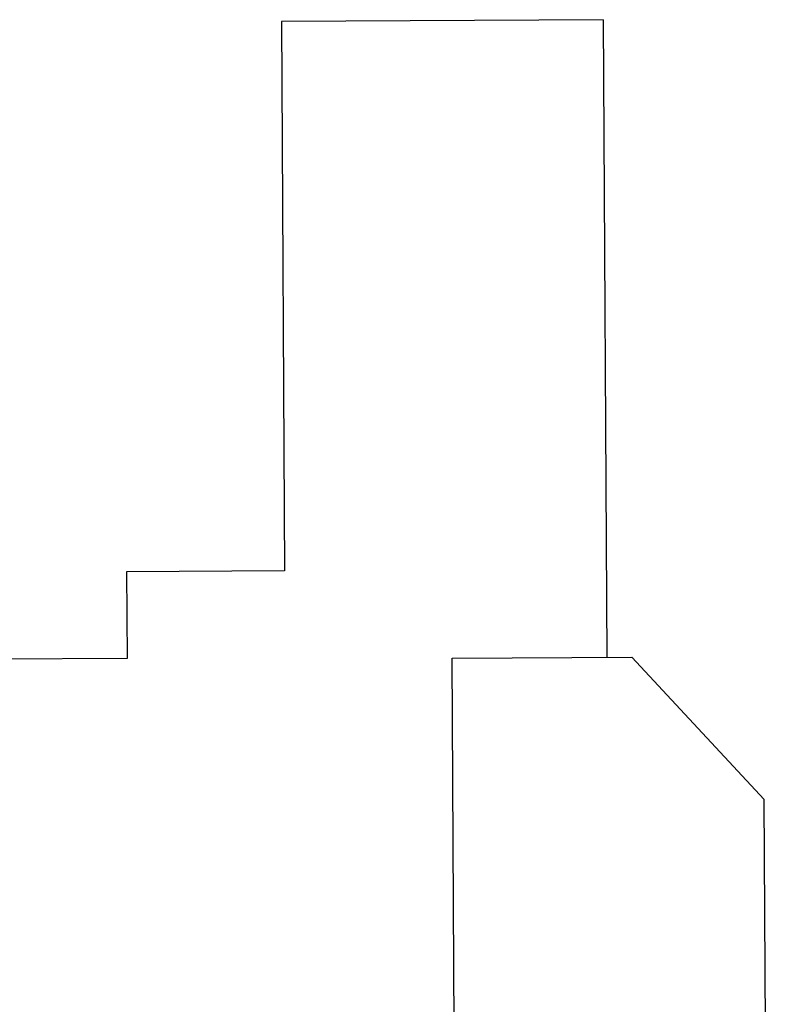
# Model space of a CAD drawing. Extents: x -14.3 to 68.8, y -3.9 to 57.4.
# Tile 35 of 46: x 14.5 to 32, y 33.2 to 56.2. Entities that reach past the tile are written whole.
import ezdxf

# ---------------------------------------------------------------- set-up
doc = ezdxf.new("R2010")
doc.units = 0
doc.header["$LTSCALE"] = 0.25
doc.header["$MEASUREMENT"] = 0
doc.layers.add('01WAN-S', color=7, linetype='CONTINUOUS')

msp = doc.modelspace()

# ---------------------------------------------------------------- linework, layer by layer
at = {"layer": '01WAN-S'}
for p, q in [((28.1028893, 56.163983), (20.6055392, 56.1217099)), ((20.6055392, 56.1217099), (20.6777097, 43.3219133)), ((28.1028893, 56.163983), (28.1866337, 41.3115209)), ((20.6777097, 43.3219133), (16.9977682, 43.3011643)), ((16.9977682, 43.3011643), (17.0091576, 41.2811964)), ((24.5867688, 41.2912234), (28.7739906, 41.3148327)), ((24.6989238, 21.4), (24.5867688, 41.2912234)), ((31.8567761, 37.9962989), (28.7739906, 41.3148327)), ((17.0091576, 41.2811964), (4.3212993, 41.209657)), ((31.9525148, 21.0165688), (31.8567761, 37.9962989))]:
    msp.add_line(p, q, dxfattribs=at)

doc.saveas('drawing.dxf')
